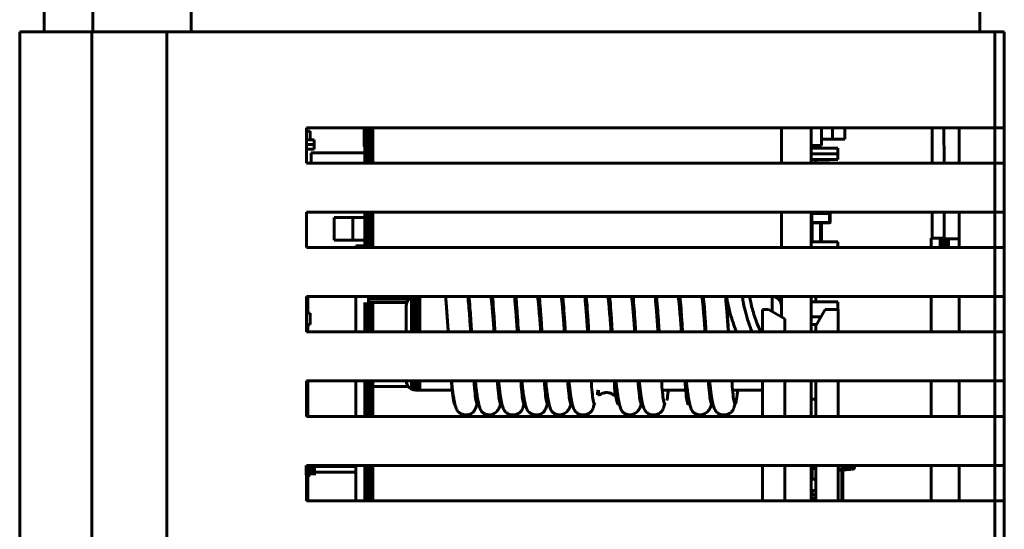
# Model space of a CAD drawing. Header units: millimetres. Extents: x 0 to 420, y 0 to 297.
# Tile 46 of 66: x 190 to 242, y 213 to 240. Entities that reach past the tile are written whole.
import ezdxf

# ---------------------------------------------------------------- set-up
doc = ezdxf.new("R2010")
doc.units = ezdxf.units.MM
doc.linetypes.add('K5LT_BASIC', pattern=[0])
doc.layers.add('Системный слой', color=7, linetype='Continuous')

msp = doc.modelspace()

# ---------------------------------------------------------------- linework, layer by layer
at = {"layer": 'Системный слой', "linetype": 'K5LT_BASIC', "lineweight": 60}
for p, q in [((190.854, 241.104), (190.854, 239.804)), ((193.454, 241.104), (193.454, 239.804)), ((198.704, 241.104), (198.704, 239.804)), ((240.754, 241.104), (240.754, 239.804)), ((189.554, 184.804), (189.554, 239.804)), ((189.554, 239.804), (193.404, 239.804)), ((193.404, 239.804), (193.404, 184.804)), ((193.404, 239.804), (197.404, 239.804)), ((197.404, 209.492), (197.404, 239.804)), ((197.404, 239.804), (241.554, 239.804)), ((241.554, 239.804), (241.554, 234.693)), ((242.054, 239.804), (241.554, 239.804)), ((242.054, 234.693), (242.054, 239.804)), ((241.554, 234.693), (204.854, 234.693)), ((204.854, 234.693), (204.854, 232.804)), ((230.169, 234.693), (230.169, 232.804)), ((231.761, 234.693), (231.761, 232.804)), ((232.311, 234.693), (232.311, 233.754)), ((232.899, 234.084), (232.899, 234.693)), ((233.549, 234.084), (233.549, 234.693)), ((238.204, 232.804), (238.204, 234.693)), ((238.832, 234.693), (238.839, 232.804)), ((239.654, 234.693), (239.654, 232.804)), ((241.554, 234.693), (242.054, 234.693)), ((241.554, 232.804), (241.554, 234.693)), ((242.054, 232.804), (242.054, 234.693)), ((205.048, 234.504), (204.854, 234.504)), ((205.048, 234.054), (205.048, 234.504)), ((232.312, 234.507), (232.311, 234.507)), ((205.248, 234.054), (204.854, 234.054)), ((204.854, 233.804), (205.248, 233.804)), ((205.248, 234.054), (205.248, 233.804)), ((205.248, 233.804), (205.248, 233.554)), ((208.149, 232.804), (208.149, 233.684)), ((208.169, 233.684), (208.149, 233.684)), ((231.761, 233.754), (232.311, 233.754)), ((232.004, 233.754), (232.004, 233.604)), ((232.899, 234.084), (232.311, 234.084)), ((233.549, 234.084), (232.899, 234.084)), ((204.854, 233.554), (205.248, 233.554)), ((205.099, 232.804), (205.099, 233.363)), ((208.149, 233.363), (205.099, 233.363)), ((233.169, 233.604), (231.761, 233.604)), ((233.169, 233.304), (231.761, 233.304)), ((233.169, 233.304), (233.169, 233.604)), ((233.169, 233.304), (233.169, 233.004)), ((204.854, 232.804), (241.554, 232.804)), ((231.761, 233.004), (233.169, 233.004)), ((232.729, 232.815), (231.793, 232.815)), ((231.793, 232.804), (231.793, 232.815)), ((232.004, 233.004), (232.004, 232.815)), ((232.729, 232.804), (232.729, 232.815)), ((241.554, 232.804), (241.554, 230.193)), ((242.054, 232.804), (241.554, 232.804)), ((242.054, 230.193), (242.054, 232.804)), ((241.554, 230.193), (204.854, 230.193)), ((204.854, 230.193), (204.854, 228.304)), ((208.149, 228.304), (208.149, 230.193)), ((230.169, 230.193), (230.169, 228.304)), ((231.761, 230.193), (231.761, 228.304)), ((231.761, 230.115), (231.793, 230.115)), ((231.793, 230.115), (231.761, 230.115)), ((231.766, 230.115), (231.766, 230.193)), ((231.766, 230.115), (231.798, 230.115)), ((231.793, 229.647), (231.793, 230.115)), ((231.793, 230.115), (232.729, 230.115)), ((231.798, 230.115), (231.798, 230.193)), ((232.724, 230.115), (231.798, 230.115)), ((232.724, 230.193), (232.724, 230.115)), ((232.724, 230.115), (232.756, 230.115)), ((232.729, 230.115), (232.729, 229.647)), ((232.729, 230.115), (232.761, 230.115)), ((232.761, 230.115), (232.729, 230.115)), ((232.756, 230.115), (232.756, 230.193)), ((232.761, 230.115), (232.761, 229.647)), ((238.204, 228.804), (238.204, 230.193)), ((238.848, 230.193), (238.853, 228.775)), ((239.654, 230.193), (239.654, 228.304)), ((241.554, 230.193), (242.054, 230.193)), ((241.554, 228.304), (241.554, 230.193)), ((242.054, 228.304), (242.054, 230.193)), ((206.319, 228.704), (206.319, 229.904)), ((206.319, 229.904), (207.319, 229.904)), ((206.319, 229.904), (206.319, 228.704)), ((207.319, 229.904), (207.319, 228.704)), ((207.319, 229.904), (208.149, 229.904)), ((231.761, 229.647), (231.793, 229.647)), ((232.729, 229.647), (231.793, 229.647)), ((231.793, 229.647), (231.793, 229.615)), ((231.793, 229.615), (232.729, 229.615)), ((231.811, 228.604), (231.811, 229.615)), ((232.261, 229.615), (232.261, 228.604)), ((232.311, 229.615), (232.311, 228.604)), ((232.311, 229.532), (232.311, 229.615)), ((232.312, 229.532), (232.311, 229.532)), ((232.312, 229.532), (232.312, 229.532)), ((232.312, 229.173), (232.312, 229.532)), ((232.312, 229.53), (232.312, 229.525)), ((232.312, 229.525), (232.312, 229.403)), ((232.312, 229.451), (232.312, 229.523)), ((232.312, 229.523), (232.312, 229.349)), ((232.312, 229.351), (232.312, 229.451)), ((232.312, 229.332), (232.312, 229.438)), ((232.312, 229.438), (232.312, 229.173)), ((232.729, 229.647), (232.761, 229.647)), ((232.729, 229.615), (232.729, 229.647)), ((232.311, 229.061), (232.311, 229.173)), ((232.312, 229.173), (232.311, 229.173)), ((232.312, 229.092), (232.311, 229.092)), ((232.312, 229.038), (232.311, 229.038)), ((232.311, 228.938), (232.311, 228.975)), ((232.312, 228.913), (232.311, 228.913)), ((232.312, 229.403), (232.312, 229.254)), ((232.312, 229.254), (232.312, 229.351)), ((232.312, 229.349), (232.312, 229.182)), ((232.312, 229.182), (232.312, 229.332)), ((232.312, 229.092), (232.312, 228.913)), ((232.312, 229.038), (232.312, 229.092)), ((232.312, 228.913), (232.312, 229.038)), ((232.312, 229.02), (232.312, 228.913)), ((232.312, 228.914), (232.312, 228.989)), ((232.312, 228.805), (232.312, 228.914)), ((232.312, 228.913), (232.312, 228.805)), ((232.312, 228.913), (232.312, 228.733)), ((232.312, 228.733), (232.312, 228.913)), ((206.319, 228.704), (207.319, 228.704)), ((207.319, 228.704), (206.319, 228.704)), ((208.149, 228.704), (207.319, 228.704)), ((207.319, 228.704), (208.149, 228.704)), ((207.469, 228.404), (207.469, 228.304)), ((207.469, 228.404), (208.149, 228.404)), ((207.469, 228.404), (207.469, 228.304)), ((233.169, 228.604), (231.761, 228.604)), ((232.311, 228.604), (232.311, 228.886)), ((232.312, 228.733), (232.311, 228.733)), ((232.312, 228.67), (232.311, 228.67)), ((232.312, 228.67), (232.312, 228.611)), ((233.169, 228.304), (233.169, 228.604)), ((238.154, 228.804), (238.853, 228.804)), ((238.154, 228.304), (238.154, 228.804)), ((238.853, 228.775), (239.654, 228.775)), ((204.854, 228.304), (241.554, 228.304)), ((241.554, 228.304), (241.554, 225.693)), ((242.054, 228.304), (241.554, 228.304)), ((242.054, 225.693), (242.054, 228.304)), ((241.554, 225.693), (204.854, 225.693)), ((204.854, 225.693), (204.854, 223.804)), ((204.919, 225.693), (204.919, 224.804)), ((207.469, 225.693), (207.469, 223.804)), ((207.469, 225.693), (207.469, 223.804)), ((208.149, 223.804), (208.149, 225.693)), ((208.169, 225.554), (208.169, 225.693)), ((208.169, 225.554), (210.312, 225.554)), ((210.203, 225.384), (208.169, 225.384)), ((229.669, 224.899), (229.669, 225.693)), ((230.026, 225.554), (230.169, 225.554)), ((230.169, 225.409), (230.123, 225.408)), ((230.169, 225.411), (230.165, 225.411)), ((230.169, 225.693), (230.169, 224.611)), ((230.169, 224.606), (230.169, 225.407)), ((231.761, 225.693), (231.761, 223.804)), ((233.169, 225.411), (231.761, 225.411)), ((232.004, 225.693), (232.004, 225.411)), ((233.169, 225.004), (233.169, 225.411)), ((238.154, 223.804), (238.154, 225.693)), ((239.654, 225.693), (239.654, 223.804)), ((241.554, 225.693), (242.054, 225.693)), ((241.554, 223.804), (241.554, 225.693)), ((242.054, 223.804), (242.054, 225.693)), ((204.854, 224.804), (205.048, 224.804)), ((205.048, 224.804), (205.048, 224.204)), ((210.169, 225.203), (210.169, 223.804)), ((229.154, 225.004), (229.488, 225.004)), ((229.154, 223.804), (229.154, 225.004)), ((229.488, 225.004), (230.354, 224.504)), ((232.504, 225.004), (232.004, 224.138)), ((232.504, 225.004), (233.204, 225.004)), ((233.204, 225.004), (233.204, 223.804)), ((204.854, 224.204), (205.048, 224.204)), ((204.919, 224.204), (204.919, 223.804)), ((230.354, 224.504), (230.354, 223.804)), ((232.274, 224.606), (231.761, 224.606)), ((231.761, 224.211), (232.046, 224.211)), ((232.004, 224.211), (232.004, 224.138)), ((204.854, 223.804), (241.554, 223.804)), ((232.004, 223.804), (232.004, 224.138)), ((241.554, 223.804), (241.554, 221.193)), ((242.054, 223.804), (241.554, 223.804)), ((242.054, 221.193), (242.054, 223.804)), ((241.554, 221.193), (204.854, 221.193)), ((204.854, 221.193), (204.854, 219.304)), ((204.919, 221.193), (204.919, 219.304)), ((207.469, 221.193), (207.469, 219.304)), ((207.469, 221.193), (207.469, 219.304)), ((229.154, 219.304), (229.154, 221.193)), ((230.354, 219.304), (230.354, 221.193)), ((231.761, 221.193), (231.761, 219.304)), ((232.004, 219.304), (232.004, 221.193)), ((233.204, 219.304), (233.204, 221.193)), ((238.154, 219.304), (238.154, 221.193)), ((239.654, 221.193), (239.654, 219.304)), ((241.554, 221.193), (242.054, 221.193)), ((241.554, 219.304), (241.554, 221.193)), ((242.054, 219.304), (242.054, 221.193)), ((208.169, 220.904), (210.269, 220.904)), ((210.669, 220.704), (212.615, 220.704)), ((220.066, 220.704), (220.115, 220.704)), ((223.867, 220.704), (225.066, 220.704)), ((227.566, 220.704), (229.154, 220.704)), ((231.761, 220.229), (232.004, 220.229)), ((204.854, 219.304), (241.554, 219.304)), ((241.554, 219.304), (241.554, 216.693)), ((242.054, 219.304), (241.554, 219.304)), ((242.054, 216.693), (242.054, 219.304)), ((241.554, 216.693), (204.854, 216.693)), ((204.854, 216.693), (204.854, 214.804)), ((205.048, 216.629), (207.469, 216.629)), ((207.469, 216.329), (205.048, 216.329)), ((207.469, 216.693), (207.469, 214.804)), ((207.469, 216.693), (207.469, 214.804)), ((229.154, 214.804), (229.154, 216.693)), ((230.354, 214.804), (230.354, 216.693)), ((231.761, 216.693), (231.761, 214.804)), ((231.841, 216.654), (231.761, 216.654)), ((231.761, 216.304), (231.811, 216.304)), ((231.811, 215.954), (231.811, 216.604)), ((231.811, 216.304), (231.811, 216.604)), ((231.841, 216.693), (231.841, 216.617)), ((231.841, 216.617), (231.891, 216.617)), ((231.841, 216.613), (231.841, 216.617)), ((231.891, 216.617), (231.89, 216.609)), ((231.891, 216.693), (231.891, 216.617)), ((231.891, 216.617), (232.004, 216.607)), ((232.004, 216.507), (231.932, 216.513)), ((232.004, 214.804), (232.004, 216.693)), ((233.204, 214.804), (233.204, 216.693)), ((233.204, 216.516), (233.88, 216.575)), ((233.879, 216.476), (233.204, 216.417)), ((233.387, 214.804), (233.387, 216.433)), ((233.436, 216.437), (233.436, 214.804)), ((233.88, 216.693), (233.88, 216.575)), ((234.061, 216.693), (234.061, 216.583)), ((234.061, 216.693), (234.061, 216.583)), ((238.154, 214.804), (238.154, 216.693)), ((239.654, 216.693), (239.654, 214.804)), ((241.554, 216.693), (242.054, 216.693)), ((241.554, 214.804), (241.554, 216.693)), ((242.054, 214.804), (242.054, 216.693)), ((204.854, 216.154), (205.048, 216.154)), ((204.919, 216.154), (204.919, 214.804)), ((231.811, 216.008), (231.761, 216.008)), ((232.004, 215.954), (231.761, 215.954)), ((232.004, 215.354), (231.761, 215.354)), ((231.811, 215.124), (231.811, 215.354)), ((204.854, 214.804), (241.554, 214.804)), ((232.004, 215.124), (231.761, 215.124)), ((232.004, 215.104), (231.761, 215.104)), ((232.004, 214.934), (231.761, 214.934)), ((231.811, 214.884), (232.004, 214.884)), ((231.811, 214.804), (231.811, 214.884)), ((241.554, 214.804), (241.554, 212.193)), ((242.054, 214.804), (241.554, 214.804)), ((242.054, 212.193), (242.054, 214.804))]:
    msp.add_line(p, q, dxfattribs=at)
at = {"layer": 'Системный слой', "linetype": 'K5LT_BASIC', "const_width": 0.6}
for points in [[(208.149, 233.684), (208.149, 233.918), (208.149, 234.143), (208.149, 234.351), (208.149, 234.532), (208.149, 234.682), (208.149, 234.693)], [(208.169, 232.804), (208.169, 233.4), (208.169, 234.229), (208.169, 234.693)], [(208.169, 228.304), (208.169, 228.979), (208.169, 229.808), (208.169, 230.193)], [(238.854, 228.304), (238.854, 228.507), (238.853, 228.775)], [(210.669, 225.693), (210.669, 225.553), (210.669, 225.251), (210.669, 224.811), (210.669, 224.26), (210.669, 223.804)], [(208.169, 223.804), (208.169, 224.156), (208.169, 224.68), (208.169, 225.067), (208.169, 225.304), (208.169, 225.384)], [(208.169, 220.904), (208.169, 221.045), (208.169, 221.193)], [(208.169, 219.304), (208.169, 219.676), (208.169, 220.2), (208.169, 220.587), (208.169, 220.824), (208.169, 220.904)], [(210.669, 221.193), (210.669, 220.938), (210.669, 220.742), (210.669, 220.704)], [(205.048, 216.154), (205.048, 216.177), (205.048, 216.242), (205.048, 216.339), (205.048, 216.454), (205.048, 216.569), (205.048, 216.666), (205.048, 216.693)], [(208.169, 214.804), (208.169, 215.654), (208.169, 216.565), (208.169, 216.693)]]:
    msp.add_lwpolyline(points, dxfattribs=at)
at = {"layer": 'Системный слой', "linetype": 'K5LT_BASIC', "lineweight": 60}
for centre, radius, start, end in [((231.793, 232.783), 0.032, 90, 138.8547), ((231.793, 232.783), 0.032, 90, 138.8547), ((232.729, 232.783), 0.032, 41.1453, 90), ((232.729, 232.783), 0.032, 41.1453, 90), ((231.793, 229.647), 0.032, 180, 270), ((232.729, 229.647), 0.032, 270, 0), ((210.669, 225.204), 0.5, 101.7428, 180), ((229.669, 225.204), 0.5, 0, 78.2581), ((210.669, 221.204), 0.5, 181.1992, 270), ((231.878, 216.754), 0.146, 255.196, 274.807), ((233.623, 216.528), 0.261, 348.3616, 10.3636), ((233.961, 216.583), 0.1, 275, 0)]:
    msp.add_arc(centre, radius, start, end, dxfattribs=at)
for points, knots in [([(232.312, 228.989), (232.312, 229), (232.312, 229.021), (232.312, 229.021), (232.312, 229.02)], [0, 0, 0, 0, 0.558704, 1, 1, 1, 1]), ([(232.312, 228.604), (232.312, 228.617), (232.312, 228.675), (232.312, 228.672), (232.312, 228.67)], [0, 0, 0, 0, 0.22282, 1, 1, 1, 1]), ([(212.4, 223.804), (212.378, 224.145), (212.334, 224.843), (212.286, 225.5), (212.261, 225.694), (212.26, 225.704)], [0, 0, 0, 0, 0.476038, 0.975221, 1, 1, 1, 1]), ([(213.598, 223.804), (213.579, 224.102), (213.533, 224.823), (213.483, 225.378), (213.454, 225.704)], [0, 0, 0, 0, 0.413087, 1, 1, 1, 1]), ([(213.599, 223.804), (213.589, 223.964), (213.559, 224.432), (213.516, 225.115), (213.478, 225.514), (213.46, 225.704)], [0, 0, 0, 0, 0.213992, 0.62779, 1, 1, 1, 1]), ([(213.649, 223.804), (213.642, 223.917), (213.617, 224.315), (213.577, 224.936), (213.536, 225.474), (213.513, 225.669), (213.509, 225.704)], [0, 0, 0, 0, 0.149149, 0.528278, 0.915539, 1, 1, 1, 1]), ([(214.845, 223.804), (214.834, 223.969), (214.802, 224.437), (214.752, 225.102), (214.704, 225.52), (214.683, 225.704)], [0, 0, 0, 0, 0.232347, 0.661913, 1, 1, 1, 1]), ([(214.85, 223.804), (214.833, 224.062), (214.798, 224.626), (214.753, 225.271), (214.723, 225.557), (214.713, 225.651)], [0, 0, 0, 0, 0.360863, 0.788306, 1, 1, 1, 1]), ([(214.899, 223.804), (214.89, 223.953), (214.862, 224.388), (214.82, 225.029), (214.781, 225.527), (214.761, 225.693), (214.76, 225.704)], [0, 0, 0, 0, 0.199692, 0.581841, 0.972846, 1, 1, 1, 1]), ([(216.087, 223.804), (216.082, 223.866), (216.052, 224.272), (216.007, 224.972), (215.961, 225.466), (215.94, 225.704)], [0, 0, 0, 0, 0.085219, 0.560399, 1, 1, 1, 1]), ([(216.1, 223.804), (216.096, 223.862), (216.072, 224.231), (216.033, 224.856), (215.988, 225.454), (215.963, 225.664), (215.959, 225.704)], [0, 0, 0, 0, 0.075913, 0.486272, 0.904014, 1, 1, 1, 1]), ([(216.154, 223.741), (216.14, 223.947), (216.109, 224.437), (216.064, 225.13), (216.028, 225.515), (216.01, 225.704)], [0, 0, 0, 0, 0.270276, 0.642728, 1, 1, 1, 1]), ([(217.339, 223.804), (217.33, 223.931), (217.296, 224.397), (217.238, 225.082), (217.183, 225.52), (217.16, 225.704)], [0, 0, 0, 0, 0.179104, 0.655058, 1, 1, 1, 1]), ([(217.349, 223.804), (217.339, 223.964), (217.309, 224.432), (217.266, 225.115), (217.228, 225.514), (217.21, 225.704)], [0, 0, 0, 0, 0.213992, 0.62779, 1, 1, 1, 1]), ([(217.4, 223.804), (217.386, 224.024), (217.354, 224.526), (217.309, 225.194), (217.275, 225.544), (217.259, 225.704)], [0, 0, 0, 0, 0.297405, 0.679211, 1, 1, 1, 1]), ([(218.595, 223.804), (218.584, 223.969), (218.552, 224.437), (218.502, 225.102), (218.454, 225.52), (218.433, 225.704)], [0, 0, 0, 0, 0.232347, 0.661913, 1, 1, 1, 1]), ([(218.6, 223.804), (218.583, 224.062), (218.548, 224.625), (218.505, 225.241), (218.478, 225.506), (218.471, 225.578)], [0, 0, 0, 0, 0.380621, 0.831466, 1, 1, 1, 1]), ([(218.65, 223.804), (218.633, 224.059), (218.6, 224.595), (218.554, 225.257), (218.522, 225.572), (218.509, 225.704)], [0, 0, 0, 0, 0.345365, 0.726629, 1, 1, 1, 1]), ([(219.837, 223.804), (219.832, 223.866), (219.802, 224.272), (219.757, 224.972), (219.711, 225.466), (219.69, 225.704)], [0, 0, 0, 0, 0.085219, 0.560397, 1, 1, 1, 1]), ([(219.85, 223.804), (219.846, 223.862), (219.822, 224.231), (219.783, 224.856), (219.738, 225.454), (219.713, 225.664), (219.709, 225.704)], [0, 0, 0, 0, 0.075913, 0.486272, 0.904014, 1, 1, 1, 1]), ([(219.9, 223.804), (219.899, 223.815), (219.88, 224.114), (219.845, 224.668), (219.799, 225.318), (219.769, 225.599), (219.759, 225.704)], [0, 0, 0, 0, 0.014625, 0.39336, 0.77491, 1, 1, 1, 1]), ([(221.089, 223.804), (221.08, 223.931), (221.046, 224.397), (220.988, 225.082), (220.933, 225.52), (220.91, 225.704)], [0, 0, 0, 0, 0.179104, 0.655058, 1, 1, 1, 1]), ([(221.099, 223.804), (221.089, 223.964), (221.059, 224.432), (221.016, 225.115), (220.978, 225.514), (220.96, 225.704)], [0, 0, 0, 0, 0.213992, 0.62779, 1, 1, 1, 1]), ([(221.15, 223.804), (221.146, 223.852), (221.125, 224.188), (221.089, 224.768), (221.044, 225.376), (221.017, 225.625), (221.008, 225.704)], [0, 0, 0, 0, 0.063563, 0.441247, 0.824258, 1, 1, 1, 1]), ([(222.345, 223.804), (222.334, 223.969), (222.302, 224.437), (222.252, 225.102), (222.204, 225.52), (222.183, 225.704)], [0, 0, 0, 0, 0.232347, 0.661913, 1, 1, 1, 1]), ([(222.35, 223.804), (222.333, 224.062), (222.298, 224.626), (222.251, 225.292), (222.22, 225.593), (222.208, 225.704)], [0, 0, 0, 0, 0.347943, 0.760081, 1, 1, 1, 1]), ([(222.4, 223.804), (222.394, 223.889), (222.37, 224.261), (222.332, 224.866), (222.289, 225.433), (222.265, 225.65), (222.259, 225.704)], [0, 0, 0, 0, 0.112625, 0.490595, 0.875749, 1, 1, 1, 1]), ([(223.587, 223.804), (223.582, 223.866), (223.552, 224.272), (223.507, 224.972), (223.461, 225.466), (223.44, 225.704)], [0, 0, 0, 0, 0.085219, 0.560397, 1, 1, 1, 1]), ([(223.6, 223.804), (223.596, 223.862), (223.572, 224.231), (223.533, 224.856), (223.488, 225.454), (223.463, 225.664), (223.459, 225.704)], [0, 0, 0, 0, 0.075913, 0.486272, 0.904014, 1, 1, 1, 1]), ([(223.649, 223.804), (223.642, 223.926), (223.616, 224.335), (223.575, 224.961), (223.534, 225.488), (223.513, 225.675), (223.509, 225.704)], [0, 0, 0, 0, 0.162313, 0.542067, 0.930206, 1, 1, 1, 1]), ([(224.839, 223.804), (224.83, 223.931), (224.796, 224.397), (224.738, 225.082), (224.683, 225.52), (224.66, 225.704)], [0, 0, 0, 0, 0.179104, 0.655058, 1, 1, 1, 1]), ([(224.849, 223.804), (224.839, 223.964), (224.809, 224.432), (224.766, 225.115), (224.728, 225.514), (224.71, 225.704)], [0, 0, 0, 0, 0.213992, 0.62779, 1, 1, 1, 1]), ([(224.899, 223.804), (224.889, 223.963), (224.861, 224.407), (224.818, 225.053), (224.78, 225.541), (224.761, 225.699), (224.76, 225.704)], [0, 0, 0, 0, 0.213255, 0.596506, 0.988694, 1, 1, 1, 1]), ([(226.095, 223.804), (226.084, 223.969), (226.052, 224.437), (226.002, 225.102), (225.954, 225.52), (225.933, 225.704)], [0, 0, 0, 0, 0.232347, 0.661913, 1, 1, 1, 1]), ([(226.1, 223.804), (226.083, 224.062), (226.048, 224.626), (226.001, 225.292), (225.97, 225.593), (225.958, 225.704)], [0, 0, 0, 0, 0.347943, 0.760081, 1, 1, 1, 1]), ([(226.15, 223.804), (226.137, 223.998), (226.107, 224.475), (226.063, 225.147), (226.027, 225.523), (226.01, 225.704)], [0, 0, 0, 0, 0.26207, 0.644752, 1, 1, 1, 1]), ([(227.337, 223.804), (227.332, 223.866), (227.302, 224.272), (227.257, 224.972), (227.211, 225.466), (227.19, 225.704)], [0, 0, 0, 0, 0.085219, 0.560397, 1, 1, 1, 1]), ([(227.35, 223.804), (227.346, 223.862), (227.322, 224.231), (227.283, 224.856), (227.238, 225.454), (227.213, 225.664), (227.209, 225.704)], [0, 0, 0, 0, 0.075913, 0.486272, 0.904014, 1, 1, 1, 1]), ([(227.248, 225.704), (227.258, 225.634), (227.305, 225.328), (227.463, 224.647), (227.683, 224.044), (227.771, 223.804)], [0, 0, 0, 0, 0.149472, 0.662189, 1, 1, 1, 1]), ([(228.602, 223.804), (228.527, 224.007), (228.32, 224.565), (228.148, 225.258), (228.099, 225.609), (228.087, 225.693)], [0, 0, 0, 0, 0.301585, 0.831568, 1, 1, 1, 1]), ([(229.092, 223.755), (229.018, 223.918), (228.821, 224.35), (228.6, 225.066), (228.509, 225.489), (228.463, 225.704)], [0, 0, 0, 0, 0.229603, 0.608159, 1, 1, 1, 1]), ([(212.756, 219.997), (212.754, 219.99), (212.729, 219.914), (212.679, 220.147), (212.623, 220.57), (212.587, 221.031), (212.574, 221.193)], [0, 0, 0, 0, 0.035971, 0.41874, 0.795941, 1, 1, 1, 1]), ([(212.587, 221.193), (212.595, 221.103), (212.628, 220.698), (212.698, 220.223), (212.791, 219.794), (212.888, 219.596), (212.981, 219.504), (213.053, 219.461), (213.095, 219.439), (213.188, 219.4), (213.287, 219.382), (213.386, 219.383), (213.471, 219.391), (213.65, 219.443), (213.848, 219.633), (213.92, 219.881), (213.959, 220.015)], [0, 0, 0, 0, 0.056309, 0.252944, 0.407333, 0.532774, 0.592146, 0.602956, 0.611486, 0.62629, 0.661384, 0.671673, 0.684985, 0.723964, 0.850669, 1, 1, 1, 1]), ([(213.982, 220.021), (213.982, 220.02), (213.963, 219.924), (213.92, 219.983), (213.863, 220.239), (213.815, 220.669), (213.784, 221.057), (213.773, 221.193)], [0, 0, 0, 0, 0.004091, 0.288198, 0.568191, 0.848184, 1, 1, 1, 1]), ([(213.853, 221.193), (213.859, 221.127), (213.893, 220.773), (213.965, 220.283), (214.051, 219.83), (214.152, 219.597), (214.229, 219.507), (214.301, 219.462), (214.332, 219.445), (214.402, 219.414), (214.493, 219.39), (214.684, 219.373), (214.939, 219.472), (215.113, 219.713), (215.173, 219.868), (215.195, 219.991), (215.198, 220.004)], [0, 0, 0, 0, 0.041438, 0.221414, 0.391235, 0.518488, 0.598084, 0.610412, 0.619888, 0.63345, 0.655549, 0.690703, 0.788945, 0.884854, 0.987375, 1, 1, 1, 1]), ([(215.226, 220.031), (215.221, 220.013), (215.197, 219.923), (215.15, 220.036), (215.095, 220.393), (215.051, 220.812), (215.027, 221.136), (215.022, 221.193)], [0, 0, 0, 0, 0.072044, 0.363409, 0.648227, 0.938171, 1, 1, 1, 1]), ([(215.093, 221.193), (215.1, 221.113), (215.13, 220.795), (215.215, 220.203), (215.296, 219.755), (215.459, 219.528), (215.579, 219.446), (215.676, 219.406), (215.794, 219.382), (215.957, 219.382), (216.145, 219.443), (216.305, 219.583), (216.385, 219.728), (216.424, 219.915), (216.44, 219.987)], [0, 0, 0, 0, 0.051652, 0.206007, 0.472889, 0.56778, 0.604423, 0.634722, 0.660219, 0.684292, 0.734846, 0.803355, 0.925289, 1, 1, 1, 1]), ([(216.473, 220.035), (216.463, 220.009), (216.432, 219.937), (216.381, 220.129), (216.328, 220.536), (216.29, 220.982), (216.272, 221.193)], [0, 0, 0, 0, 0.157507, 0.451057, 0.73942, 1, 1, 1, 1]), ([(216.337, 221.193), (216.345, 221.103), (216.378, 220.698), (216.448, 220.223), (216.541, 219.794), (216.638, 219.596), (216.731, 219.504), (216.803, 219.461), (216.845, 219.439), (216.938, 219.4), (217.037, 219.382), (217.136, 219.383), (217.221, 219.391), (217.4, 219.443), (217.598, 219.633), (217.67, 219.881), (217.709, 220.015)], [0, 0, 0, 0, 0.056309, 0.252944, 0.407333, 0.532774, 0.592146, 0.602956, 0.611486, 0.62629, 0.661384, 0.671673, 0.684985, 0.723964, 0.850669, 1, 1, 1, 1]), ([(217.727, 220.017), (217.708, 219.997), (217.669, 219.955), (217.613, 220.248), (217.565, 220.668), (217.534, 221.056), (217.523, 221.193)], [0, 0, 0, 0, 0.269726, 0.556985, 0.844243, 1, 1, 1, 1]), ([(217.603, 221.193), (217.609, 221.127), (217.643, 220.773), (217.715, 220.283), (217.801, 219.83), (217.902, 219.597), (217.979, 219.507), (218.051, 219.462), (218.082, 219.445), (218.152, 219.414), (218.243, 219.39), (218.434, 219.373), (218.689, 219.472), (218.863, 219.713), (218.923, 219.868), (218.945, 219.991), (218.948, 220.004)], [0, 0, 0, 0, 0.041438, 0.221414, 0.391235, 0.518488, 0.598084, 0.610412, 0.619888, 0.63345, 0.655549, 0.690703, 0.788945, 0.884854, 0.987375, 1, 1, 1, 1]), ([(218.973, 220.02), (218.969, 220.007), (218.946, 219.923), (218.9, 220.038), (218.845, 220.393), (218.801, 220.812), (218.777, 221.136), (218.772, 221.193)], [0, 0, 0, 0, 0.056565, 0.35279, 0.64236, 0.937139, 1, 1, 1, 1]), ([(218.843, 221.193), (218.85, 221.113), (218.88, 220.795), (218.965, 220.203), (219.046, 219.755), (219.209, 219.528), (219.329, 219.446), (219.426, 219.406), (219.544, 219.382), (219.707, 219.382), (219.895, 219.443), (220.055, 219.583), (220.135, 219.728), (220.174, 219.915), (220.19, 219.987)], [0, 0, 0, 0, 0.051652, 0.206007, 0.47289, 0.567781, 0.604424, 0.634722, 0.660219, 0.684293, 0.734846, 0.803355, 0.92529, 1, 1, 1, 1]), ([(220.218, 220.026), (220.209, 220.006), (220.18, 219.939), (220.131, 220.13), (220.078, 220.536), (220.04, 220.982), (220.022, 221.193)], [0, 0, 0, 0, 0.135699, 0.436847, 0.732675, 1, 1, 1, 1]), ([(220.415, 220.704), (220.412, 220.67), (220.401, 220.512), (220.411, 220.453), (220.465, 220.451), (220.526, 220.485), (220.621, 220.533), (220.718, 220.561), (220.819, 220.576), (220.934, 220.571), (221.041, 220.542), (221.127, 220.503), (221.209, 220.452), (221.259, 220.417), (221.283, 220.475), (221.284, 220.692), (221.265, 221.016), (221.255, 221.193)], [0, 0, 0, 0, 0.040114, 0.185394, 0.248899, 0.304421, 0.348556, 0.36816, 0.387159, 0.421391, 0.446802, 0.465377, 0.488065, 0.5585, 0.668435, 0.81887, 1, 1, 1, 1]), ([(221.503, 220.124), (221.496, 220.084), (221.47, 219.939), (221.421, 219.973), (221.363, 220.241), (221.315, 220.669), (221.284, 221.057), (221.273, 221.193)], [0, 0, 0, 0, 0.097257, 0.354786, 0.608586, 0.862386, 1, 1, 1, 1]), ([(221.353, 221.193), (221.359, 221.127), (221.393, 220.773), (221.465, 220.283), (221.551, 219.83), (221.651, 219.597), (221.729, 219.507), (221.801, 219.462), (221.832, 219.445), (221.902, 219.414), (221.993, 219.39), (222.184, 219.373), (222.439, 219.472), (222.613, 219.713), (222.673, 219.868), (222.695, 219.991), (222.698, 220.004)], [0, 0, 0, 0, 0.041438, 0.221414, 0.391235, 0.518488, 0.598084, 0.610412, 0.619888, 0.63345, 0.655549, 0.690703, 0.788945, 0.884854, 0.987375, 1, 1, 1, 1]), ([(222.725, 220.029), (222.721, 220.012), (222.697, 219.923), (222.65, 220.037), (222.595, 220.393), (222.551, 220.812), (222.527, 221.136), (222.522, 221.193)], [0, 0, 0, 0, 0.068728, 0.361134, 0.64697, 0.93795, 1, 1, 1, 1]), ([(222.593, 221.193), (222.6, 221.113), (222.63, 220.795), (222.715, 220.203), (222.796, 219.755), (222.959, 219.528), (223.079, 219.446), (223.176, 219.406), (223.294, 219.382), (223.457, 219.382), (223.645, 219.443), (223.805, 219.583), (223.885, 219.728), (223.924, 219.915), (223.94, 219.987)], [0, 0, 0, 0, 0.051652, 0.206007, 0.47289, 0.567781, 0.604424, 0.634722, 0.660219, 0.684293, 0.734846, 0.803355, 0.92529, 1, 1, 1, 1]), ([(223.974, 220.036), (223.963, 220.01), (223.932, 219.936), (223.881, 220.128), (223.828, 220.536), (223.79, 220.982), (223.772, 221.193)], [0, 0, 0, 0, 0.158888, 0.451957, 0.739848, 1, 1, 1, 1]), ([(225.232, 220.018), (225.232, 220.018), (225.212, 219.923), (225.17, 219.983), (225.113, 220.239), (225.065, 220.669), (225.034, 221.057), (225.023, 221.193)], [0, 0, 0, 0, 0.000865, 0.285892, 0.566792, 0.847691, 1, 1, 1, 1]), ([(225.103, 221.193), (225.109, 221.127), (225.143, 220.773), (225.215, 220.283), (225.301, 219.83), (225.402, 219.597), (225.479, 219.507), (225.551, 219.462), (225.582, 219.445), (225.652, 219.414), (225.743, 219.39), (225.934, 219.373), (226.189, 219.472), (226.363, 219.713), (226.423, 219.868), (226.445, 219.991), (226.448, 220.004)], [0, 0, 0, 0, 0.041438, 0.221414, 0.391235, 0.518488, 0.598084, 0.610412, 0.619888, 0.63345, 0.655549, 0.690703, 0.788946, 0.884854, 0.987375, 1, 1, 1, 1]), ([(226.475, 220.028), (226.471, 220.012), (226.447, 219.923), (226.4, 220.037), (226.345, 220.393), (226.301, 220.812), (226.277, 221.136), (226.272, 221.193)], [0, 0, 0, 0, 0.067971, 0.360615, 0.646683, 0.937898, 1, 1, 1, 1]), ([(226.343, 221.193), (226.35, 221.113), (226.38, 220.795), (226.465, 220.203), (226.546, 219.755), (226.709, 219.528), (226.829, 219.446), (226.926, 219.406), (227.044, 219.382), (227.207, 219.382), (227.395, 219.443), (227.555, 219.583), (227.635, 219.728), (227.674, 219.915), (227.69, 219.987)], [0, 0, 0, 0, 0.051652, 0.206007, 0.47289, 0.567781, 0.604424, 0.634722, 0.660219, 0.684293, 0.734846, 0.803355, 0.92529, 1, 1, 1, 1]), ([(227.833, 220.704), (227.824, 220.612), (227.796, 220.312), (227.751, 220.043), (227.691, 219.931), (227.631, 220.121), (227.578, 220.538), (227.54, 220.982), (227.522, 221.193)], [0, 0, 0, 0, 0.081122, 0.267144, 0.456512, 0.645879, 0.831901, 1, 1, 1, 1]), ([(220.386, 220.704), (220.385, 220.699), (220.375, 220.584), (220.366, 220.519), (220.356, 220.457)], [0, 0, 0, 0, 0.038833, 1, 1, 1, 1]), ([(224.134, 220.704), (224.127, 220.629), (224.103, 220.375), (224.081, 220.248), (224.065, 220.158)], [0, 0, 0, 0, 0.29489, 1, 1, 1, 1]), ([(231.841, 216.613), (231.842, 216.601), (231.845, 216.576), (231.865, 216.545), (231.894, 216.521), (231.918, 216.516), (231.932, 216.513)], [0, 0, 0, 0, 0.230037, 0.482735, 0.697409, 1, 1, 1, 1]), ([(231.89, 216.609), (231.89, 216.597), (231.891, 216.572), (231.899, 216.542), (231.913, 216.52), (231.925, 216.516), (231.932, 216.513)], [0, 0, 0, 0, 0.230011, 0.482741, 0.69738, 1, 1, 1, 1]), ([(233.88, 216.575), (233.895, 216.576), (233.923, 216.577), (233.973, 216.579), (234.021, 216.581), (234.055, 216.583), (234.059, 216.583), (234.061, 216.583)], [0, 0, 0, 0, 0.150648, 0.294059, 0.557944, 0.793286, 1, 1, 1, 1]), ([(233.881, 216.478), (233.916, 216.481), (233.961, 216.486), (234.009, 216.51), (234.032, 216.529), (234.05, 216.554), (234.055, 216.573), (234.057, 216.583)], [0, 0, 0, 0, 0.444385, 0.571067, 0.708284, 0.853202, 1, 1, 1, 1])]:
    msp.add_open_spline(points, degree=3, knots=knots, dxfattribs=at)

doc.saveas('drawing.dxf')
